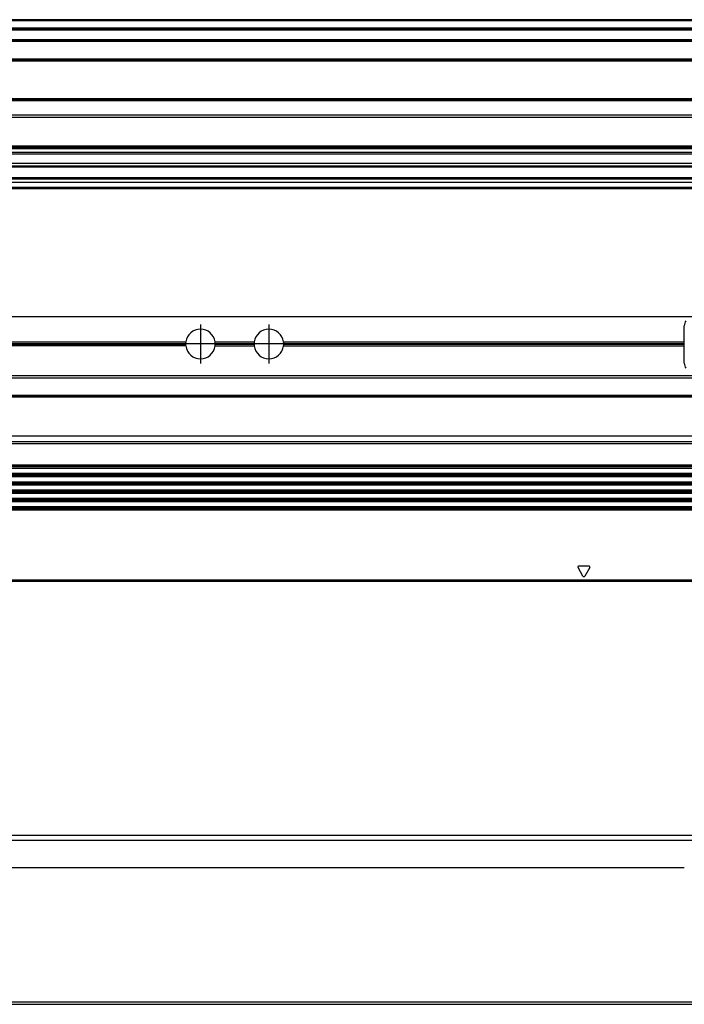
# Model space of a CAD drawing. Header units: millimetres. Extents: x -285 to 870, y -217 to 203.
# Tile 19 of 22: x 626 to 772, y -95 to 120. Entities that reach past the tile are written whole.
import ezdxf

# ---------------------------------------------------------------- set-up
doc = ezdxf.new("R2010")
doc.units = ezdxf.units.MM
doc.linetypes.add('DOT_CENTER', pattern=[14, 12, -1, 0, -1])
doc.layers.add('1', color=7, linetype='Continuous')

# ---------------------------------------------------------------- blocks, each defined once
blk = doc.blocks.new('REGLA__4', base_point=(445.6, 83.41))
at = {"color": 7, "linetype": 'Continuous'}
for p, q in [((794.3, 120.41), (543.3, 120.41)), ((554.6, 118.41), (796.1, 118.41)), ((554.6, 115.91), (796.1, 115.91)), ((554.6, 111.61), (796.1, 111.61)), ((554.6, 102.91), (796.1, 102.91)), ((796.1, 98.99), (554.6, 98.99)), ((796.1, 92.69), (554.6, 92.69)), ((554.6, 92.47), (796.1, 92.47)), ((554.6, 92.43), (796.1, 92.43)), ((796.1, 92.09), (554.6, 92.09)), ((796.1, 91.3), (554.6, 91.3)), ((796.1, 90.91), (554.6, 90.91)), ((796.1, 88.91), (554.6, 88.91)), ((554.6, 88.13), (790.3, 88.13)), ((796.1, 84.71), (456.1, 84.71)), ((796.1, 85.42), (543.32, 85.42)), ((553.73, 85.83), (790.3, 85.83)), ((456.1, 83.71), (796.1, 83.71)), ((456.1, 83.41), (796.1, 83.41))]:
    blk.add_line(p, q, dxfattribs=at)
at = {"color": 3, "linetype": 'Continuous'}
for p, q in [((543.5, 120.21), (796.1, 120.21)), ((554.6, 118.61), (796.1, 118.61)), ((554.6, 118.21), (796.1, 118.21)), ((554.6, 116.09), (796.1, 116.09)), ((554.6, 115.71), (796.1, 115.71)), ((554.6, 111.81), (796.1, 111.81)), ((554.6, 111.41), (796.1, 111.41)), ((554.6, 103.11), (796.1, 103.11)), ((554.6, 102.71), (796.1, 102.71)), ((796.1, 99.49), (554.6, 99.49)), ((554.6, 88.33), (796.1, 88.33)), ((543.53, 85.63), (796.1, 85.63))]:
    blk.add_line(p, q, dxfattribs=at)
blk = doc.blocks.new('Regla_G2_cm240__6', base_point=(445.6, 83.41))
blk.add_blockref('REGLA__4', (445.6, 83.41))
blk = doc.blocks.new('E1', base_point=(626, 100.95))
blk.add_blockref('Regla_G2_cm240__6', (445.6, 83.41))
blk = doc.blocks.new('REGLA__19', base_point=(445.6, -96.46))
at = {"color": 7, "linetype": 'Continuous'}
for p, q in [((796.1, -58.46), (456.1, -58.46)), ((456.1, -59.46), (796.1, -59.46)), ((589.6, -65.46), (771.6, -65.46)), ((543.3, -95.46), (794.3, -95.46))]:
    blk.add_line(p, q, dxfattribs=at)
at = {"color": 3, "linetype": 'Continuous'}
blk.add_line((794.3, -94.96), (457.9, -94.96), dxfattribs=at)
blk = doc.blocks.new('Regla_G2_cm240__20', base_point=(445.6, -96.46))
blk.add_blockref('REGLA__19', (445.6, -96.46))
blk = doc.blocks.new('B1', base_point=(626, -76))
blk.add_blockref('Regla_G2_cm240__20', (445.6, -96.46))
blk = doc.blocks.new('REGLA__25', base_point=(445.6, -6.69))
at = {"color": 7, "linetype": 'Continuous'}
for p, q in [((587.6, 55.31), (773.6, 55.31)), ((771.6, 49.75), (771.6, 53.31)), ((589.6, 49.75), (662.38, 49.75)), ((668.82, 49.75), (677.38, 49.75)), ((683.82, 49.75), (771.6, 49.75)), ((771.6, 48.87), (771.6, 49.75)), ((662.38, 48.87), (589.6, 48.87)), ((668.82, 48.87), (677.38, 48.87)), ((683.82, 48.87), (771.6, 48.87)), ((771.6, 45.11), (771.6, 48.87)), ((794.3, 42.31), (457.9, 42.31)), ((457.9, 37.91), (794.3, 37.91)), ((461.97, 37.73), (790.23, 37.73)), ((456.1, 29.18), (796.1, 29.18)), ((794.3, 22.76), (457.9, 22.76)), ((457.9, 22.07), (794.3, 22.07)), ((794.3, 20.92), (457.9, 20.92)), ((457.9, 20.24), (794.3, 20.24)), ((457.9, 19.09), (794.3, 19.09)), ((457.9, 18.41), (794.3, 18.41)), ((794.3, 17.26), (457.9, 17.26)), ((457.9, 16.57), (794.3, 16.57)), ((794.3, 15.42), (457.9, 15.42)), ((457.9, 14.74), (794.3, 14.74)), ((794.3, 13.59), (457.9, 13.59)), ((794.3, 12.91), (457.9, 12.91)), ((457.9, -2.69), (794.3, -2.69))]:
    blk.add_line(p, q, dxfattribs=at)
at = {"color": 3, "linetype": 'Continuous'}
for p, q in [((589.6, 49.38), (662.35, 49.38)), ((589.6, 49.24), (662.35, 49.24)), ((668.85, 49.38), (677.35, 49.38)), ((668.85, 49.24), (677.35, 49.24)), ((683.85, 49.38), (771.6, 49.38)), ((683.85, 49.24), (771.6, 49.24)), ((794.3, 41.81), (457.9, 41.81)), ((457.9, 38.11), (794.3, 38.11)), ((462.08, 37.84), (790.12, 37.84)), ((456.1, 27.95), (796.1, 27.95)), ((457.9, 27.49), (794.3, 27.49)), ((794.3, 22.49), (457.9, 22.49)), ((794.3, 22.34), (457.9, 22.34)), ((794.3, 20.65), (457.9, 20.65)), ((794.3, 20.51), (457.9, 20.51)), ((794.3, 18.82), (457.9, 18.82)), ((794.3, 18.68), (457.9, 18.68)), ((794.3, 16.99), (457.9, 16.99)), ((794.3, 16.84), (457.9, 16.84)), ((794.3, 15.15), (457.9, 15.15)), ((794.3, 15.01), (457.9, 15.01)), ((794.3, 13.32), (457.9, 13.32)), ((794.3, 13.18), (457.9, 13.18)), ((749.38, -1.56), (748.32, 0.28)), ((748.53, 0.66), (750.67, 0.66)), ((750.88, 0.28), (749.82, -1.56)), ((794.3, -2.49), (457.9, -2.49))]:
    blk.add_line(p, q, dxfattribs=at)
at = {"color": 7, "linetype": 'Continuous'}
for centre, radius, start, end in [((773.6, 53.31), 2, 146.4427, 180), ((665.6, 49.31), 3.25, 7.8062, 172.1938), ((680.6, 49.31), 3.25, 7.8062, 172.1938), ((665.6, 49.31), 3.25, 172.1938, 178.7533), ((665.6, 49.31), 3.25, 1.2467, 7.8062), ((680.6, 49.31), 3.25, 172.1938, 178.7533), ((680.6, 49.31), 3.25, 1.2467, 7.8062), ((665.6, 49.31), 3.25, 178.7533, 181.2467), ((665.6, 49.31), 3.25, 181.2467, 187.8062), ((665.6, 49.31), 3.25, 187.8062, 352.1938), ((665.6, 49.31), 3.25, 352.1938, 358.7533), ((665.6, 49.31), 3.25, 358.7533, 1.2467), ((680.6, 49.31), 3.25, 178.7533, 181.2467), ((680.6, 49.31), 3.25, 181.2467, 187.8062), ((680.6, 49.31), 3.25, 187.8062, 352.1938), ((680.6, 49.31), 3.25, 352.1938, 358.7533), ((680.6, 49.31), 3.25, 358.7533, 1.2467), ((773.6, 45.11), 2, 180, 213.5573)]:
    blk.add_arc(centre, radius, start, end, dxfattribs=at)
at = {"color": 3, "linetype": 'Continuous'}
for centre, start, end in [((748.53, 0.41), 90, 210), ((750.67, 0.41), 330, 90), ((749.6, -1.44), 210, 330)]:
    blk.add_arc(centre, 0.25, start, end, dxfattribs=at)
at = {"layer": '1', "color": 2, "linetype": 'DOT_CENTER'}
for p, q in [((665.6, 53.56), (665.6, 45.06)), ((680.6, 53.56), (680.6, 45.06)), ((669.85, 49.31), (661.35, 49.31)), ((684.85, 49.31), (676.35, 49.31))]:
    blk.add_line(p, q, dxfattribs=at)
blk = doc.blocks.new('Regla_G2_cm240__26', base_point=(445.6, -29.69))
blk.add_blockref('REGLA__25', (445.6, -6.69))
blk = doc.blocks.new('A1', base_point=(626, 12.47))
blk.add_blockref('Regla_G2_cm240__26', (445.6, -29.69))

msp = doc.modelspace()

# ---------------------------------------------------------------- block references
for name, p in [('E1', (626, 100.95)), ('A1', (626, 12.47)), ('B1', (626, -76))]:
    msp.add_blockref(name, p)

doc.saveas('drawing.dxf')
